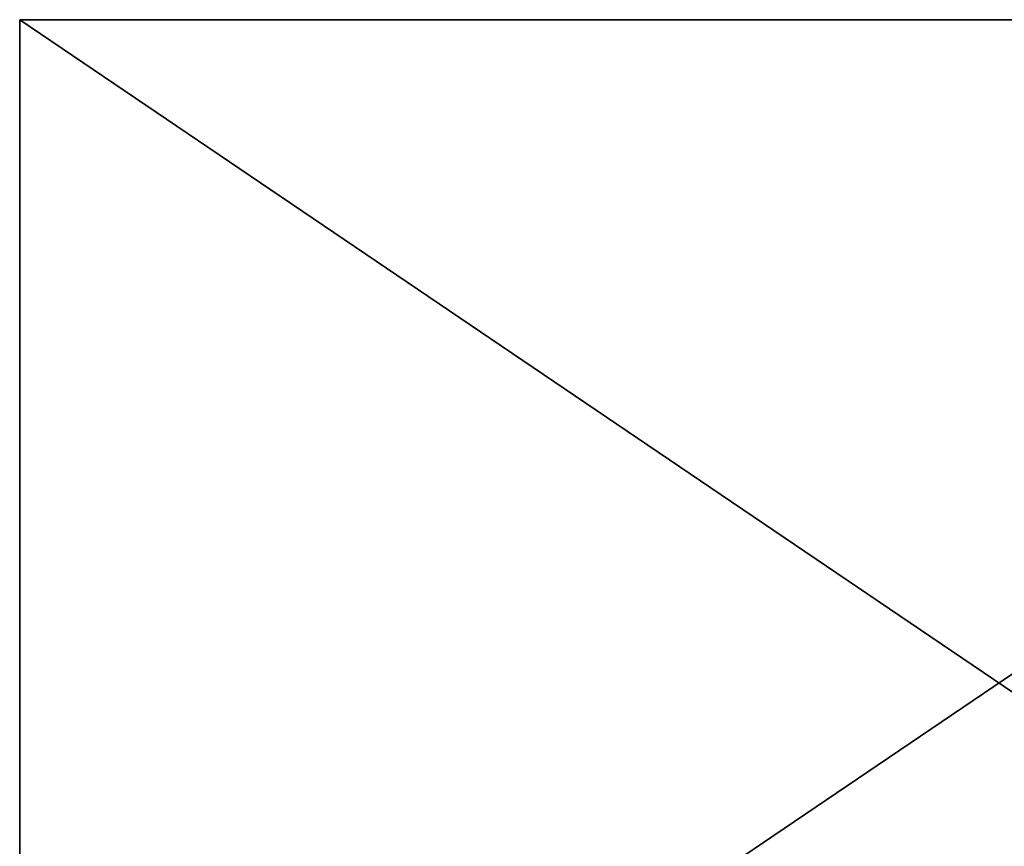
# Model space of a CAD drawing. Extents: x -0.5 to 19.9, y -0.4 to 1.1.
# Tile 54 of 111: x -0.455 to 0.003, y -0.005 to 0.379. Entities that reach past the tile are written whole.
import ezdxf

# ---------------------------------------------------------------- set-up
doc = ezdxf.new("R2010")
doc.units = 0
doc.layers.get('0').update_dxf_attribs({"color": 13, "linetype": 'CONTINUOUS'})

# ---------------------------------------------------------------- blocks, each defined once
blk = doc.blocks.new('GROUP1_1')
for p, q in [((-0.45518, -0.2378, 0.02175), (-0.45518, 0.37914, 0.02175)), ((-0.45518, 0.37914, 0.02175), (0.45518, 0.37914, 0.02175)), ((-0.45518, 0.37914, 1.81912), (0.45518, 0.37914, 1.81912)), ((-0.45518, 0.37914, 0.02175), (-0.45518, 0.37914, 1.81912)), ((-0.45518, 0.37914, 1.81912), (-0.45518, -0.2378, 1.81912))]:
    blk.add_line(p, q)
at = {"color": 7}
mesh = blk.add_polyface(dxfattribs=at)
corners = [(0.45518, 0.37914, 0.02175), (-0.45518, -0.2378, 0.02175), (-0.45518, 0.37914, 0.02175), (0.45518, -0.2378, 0.02175)]
mesh.append_faces([[corners[k] for k in face] for face in [(0, 1, 2), (1, 0, 3)]], dxfattribs={"vtx0": -1, "color": 7})
mesh = blk.add_polyface(dxfattribs=at)
corners = [(-0.45518, 0.37914, 1.81912), (0.45518, 0.37914, 0.02175), (-0.45518, 0.37914, 0.02175), (0.45518, 0.37914, 1.81912)]
mesh.append_faces([[corners[k] for k in face] for face in [(0, 1, 2), (1, 0, 3)]], dxfattribs={"vtx0": -1, "color": 7})
mesh = blk.add_polyface(dxfattribs=at)
corners = [(0.45518, -0.2378, 1.81912), (-0.45518, 0.37914, 1.81912), (-0.45518, -0.2378, 1.81912), (0.45518, 0.37914, 1.81912)]
mesh.append_faces([[corners[k] for k in face] for face in [(0, 1, 2), (1, 0, 3)]], dxfattribs={"vtx0": -1, "color": 7})
mesh = blk.add_polyface(dxfattribs=at)
corners = [(-0.45518, 0.37914, 1.81912), (-0.45518, -0.2378, 0.02175), (-0.45518, -0.2378, 1.81912), (-0.45518, 0.37914, 0.02175)]
mesh.append_faces([[corners[k] for k in face] for face in [(0, 1, 2), (1, 0, 3)]], dxfattribs={"vtx0": -1, "color": 7})
blk = doc.blocks.new('GROUP0_1')
at = {"color": 7}
blk.add_blockref('GROUP1_1', (0, 0), dxfattribs=at)

msp = doc.modelspace()

# ---------------------------------------------------------------- block references
at = {"color": 7}
msp.add_blockref('GROUP0_1', (0, 0), dxfattribs=at)

doc.saveas('drawing.dxf')
